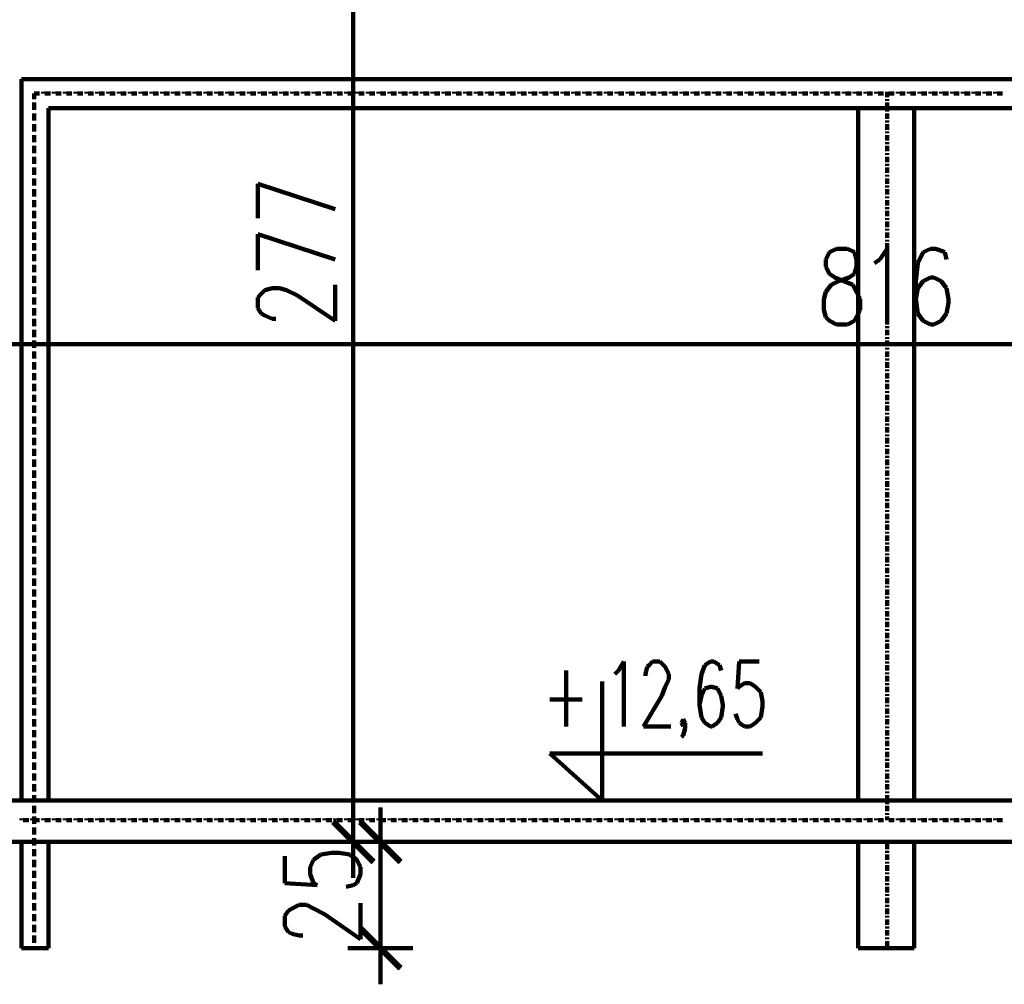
# Model space of a CAD drawing. Header units: inches. Extents: x -1901 to 7725, y 4299 to 7113.
# Tile 169 of 180: x 2170 to 2401, y 6620 to 6846. Entities that reach past the tile are written whole.
import ezdxf

# ---------------------------------------------------------------- set-up
doc = ezdxf.new("R2010")
doc.units = ezdxf.units.IN
doc.header["$MEASUREMENT"] = 0
doc.layers.add('at_Entity', color=7, linetype='Continuous')
doc.layers.add('at_Solid', color=7, linetype='Continuous')

msp = doc.modelspace()

# ---------------------------------------------------------------- hatches: boundary and pattern name
at = {"layer": 'at_Solid'}
for points in [[(2253.69, 6649.15), (2243.56, 6657.59), (2244.4, 6658.44)], [(2250.74, 6658.44), (2249.89, 6657.59), (2260.03, 6649.15)], [(2252.85, 6648.3), (2253.69, 6649.15), (2243.56, 6657.59)], [(2249.89, 6657.59), (2260.03, 6649.15), (2259.19, 6648.3)], [(2260.03, 6624.22), (2249.89, 6632.67), (2250.74, 6633.52)], [(2259.19, 6623.38), (2260.03, 6624.22), (2249.89, 6632.67)]]:
    msp.add_hatch(color=7, dxfattribs=at).paths.add_polyline_path(points)

# ---------------------------------------------------------------- linework, layer by layer
at = {"layer": 'at_Entity', "color": 7, "lineweight": 211}
for p, q in [((2248.63, 6924.13), (2248.63, 6658.86)), ((2170.91, 6832.04), (2170.91, 6663.09)), ((2170.91, 6832.04), (2576.41, 6832.04)), ((2175.97, 6828.67), (2175.97, 6829.09)), ((2178.51, 6828.67), (2178.51, 6829.09)), ((2181.04, 6828.67), (2181.04, 6829.09)), ((2183.58, 6828.67), (2183.58, 6829.09)), ((2186.11, 6828.67), (2186.11, 6829.09)), ((2188.64, 6828.67), (2188.64, 6829.09)), ((2191.18, 6828.67), (2191.18, 6829.09)), ((2193.72, 6828.67), (2193.72, 6829.09)), ((2196.25, 6828.67), (2196.25, 6829.09)), ((2198.78, 6828.67), (2198.78, 6829.09)), ((2201.32, 6828.67), (2201.32, 6829.09)), ((2203.85, 6828.67), (2203.85, 6829.09)), ((2206.39, 6828.67), (2206.39, 6829.09)), ((2208.92, 6828.67), (2208.92, 6829.09)), ((2211.45, 6828.67), (2211.45, 6829.09)), ((2213.99, 6828.67), (2213.99, 6829.09)), ((2216.53, 6828.67), (2216.53, 6829.09)), ((2219.06, 6828.67), (2219.06, 6829.09)), ((2221.59, 6828.67), (2221.59, 6829.09)), ((2224.13, 6828.67), (2224.13, 6829.09)), ((2226.66, 6828.67), (2226.66, 6829.09)), ((2229.2, 6828.67), (2229.2, 6829.09)), ((2231.73, 6828.67), (2231.73, 6829.09)), ((2234.27, 6828.67), (2234.27, 6829.09)), ((2236.8, 6828.67), (2236.8, 6829.09)), ((2239.34, 6828.67), (2239.34, 6829.09)), ((2241.87, 6828.67), (2241.87, 6829.09)), ((2244.4, 6828.67), (2244.4, 6829.09)), ((2246.94, 6828.67), (2246.94, 6829.09)), ((2249.48, 6828.67), (2249.48, 6829.09)), ((2252, 6828.67), (2252, 6829.09)), ((2254.54, 6828.67), (2254.54, 6829.09)), ((2257.08, 6828.67), (2257.08, 6829.09)), ((2259.61, 6828.67), (2259.61, 6829.09)), ((2262.14, 6828.67), (2262.14, 6829.09)), ((2264.68, 6828.67), (2264.68, 6829.09)), ((2267.21, 6828.67), (2267.21, 6829.09)), ((2269.75, 6828.67), (2269.75, 6829.09)), ((2272.28, 6828.67), (2272.28, 6829.09)), ((2274.81, 6828.67), (2274.81, 6829.09)), ((2277.35, 6828.67), (2277.35, 6829.09)), ((2279.89, 6828.67), (2279.89, 6829.09)), ((2282.42, 6828.67), (2282.42, 6829.09)), ((2284.95, 6828.67), (2284.95, 6829.09)), ((2287.49, 6828.67), (2287.49, 6829.09)), ((2290.02, 6828.67), (2290.02, 6829.09)), ((2292.56, 6828.67), (2292.56, 6829.09)), ((2295.09, 6828.67), (2295.09, 6829.09)), ((2297.62, 6828.67), (2297.62, 6829.09)), ((2300.16, 6828.67), (2300.16, 6829.09)), ((2302.7, 6828.67), (2302.7, 6829.09)), ((2305.23, 6828.67), (2305.23, 6829.09)), ((2307.76, 6828.67), (2307.76, 6829.09)), ((2310.3, 6828.67), (2310.3, 6829.09)), ((2312.83, 6828.67), (2312.83, 6829.09)), ((2315.37, 6828.67), (2315.37, 6829.09)), ((2317.9, 6828.67), (2317.9, 6829.09)), ((2320.43, 6828.67), (2320.43, 6829.09)), ((2322.97, 6828.67), (2322.97, 6829.09)), ((2325.5, 6828.67), (2325.5, 6829.09)), ((2328.04, 6828.67), (2328.04, 6829.09)), ((2330.57, 6828.67), (2330.57, 6829.09)), ((2333.11, 6828.67), (2333.11, 6829.09)), ((2335.64, 6828.67), (2335.64, 6829.09)), ((2338.18, 6828.67), (2338.18, 6829.09)), ((2340.71, 6828.67), (2340.71, 6829.09)), ((2343.24, 6828.67), (2343.24, 6829.09)), ((2345.78, 6828.67), (2345.78, 6829.09)), ((2348.31, 6828.67), (2348.31, 6829.09)), ((2350.85, 6828.67), (2350.85, 6829.09)), ((2353.38, 6828.67), (2353.38, 6829.09)), ((2355.92, 6828.67), (2355.92, 6829.09)), ((2358.45, 6828.67), (2358.45, 6829.09)), ((2360.99, 6828.67), (2360.99, 6829.09)), ((2363.52, 6828.67), (2363.52, 6829.09)), ((2366.05, 6828.67), (2366.05, 6829.09)), ((2368.59, 6828.67), (2368.59, 6829.09)), ((2371.12, 6828.67), (2371.12, 6829.09)), ((2373.66, 6828.67), (2373.66, 6829.09)), ((2376.19, 6828.67), (2376.19, 6829.09)), ((2378.73, 6828.67), (2378.73, 6829.09)), ((2381.26, 6828.67), (2381.26, 6829.09)), ((2383.79, 6828.67), (2383.79, 6829.09)), ((2386.33, 6828.67), (2386.33, 6829.09)), ((2388.87, 6828.67), (2388.87, 6829.09)), ((2391.4, 6828.67), (2391.4, 6829.09)), ((2393.93, 6828.67), (2393.93, 6829.09)), ((2396.47, 6828.67), (2396.47, 6829.09)), ((2399, 6828.67), (2399, 6829.09)), ((2173.86, 6828.67), (2173.86, 6827.82)), ((2173.86, 6828.67), (2175.13, 6828.67)), ((2173.86, 6827.4), (2173.86, 6827.82)), ((2176.4, 6828.67), (2177.66, 6828.67)), ((2178.93, 6828.67), (2180.2, 6828.67)), ((2181.47, 6828.67), (2182.73, 6828.67)), ((2184, 6828.67), (2185.27, 6828.67)), ((2186.54, 6828.67), (2187.8, 6828.67)), ((2189.07, 6828.67), (2190.34, 6828.67)), ((2191.6, 6828.67), (2192.87, 6828.67)), ((2194.14, 6828.67), (2195.41, 6828.67)), ((2196.67, 6828.67), (2197.94, 6828.67)), ((2199.21, 6828.67), (2200.47, 6828.67)), ((2201.74, 6828.67), (2203.01, 6828.67)), ((2204.27, 6828.67), (2205.55, 6828.67)), ((2206.81, 6828.67), (2208.08, 6828.67)), ((2209.35, 6828.67), (2210.61, 6828.67)), ((2211.88, 6828.67), (2213.15, 6828.67)), ((2214.41, 6828.67), (2215.68, 6828.67)), ((2216.95, 6828.67), (2218.21, 6828.67)), ((2219.48, 6828.67), (2220.75, 6828.67)), ((2222.02, 6828.67), (2223.28, 6828.67)), ((2224.55, 6828.67), (2225.82, 6828.67)), ((2227.08, 6828.67), (2228.35, 6828.67)), ((2229.62, 6828.67), (2230.89, 6828.67)), ((2232.16, 6828.67), (2233.42, 6828.67)), ((2234.69, 6828.67), (2235.96, 6828.67)), ((2237.22, 6828.67), (2238.49, 6828.67)), ((2239.76, 6828.67), (2241.02, 6828.67)), ((2242.29, 6828.67), (2243.56, 6828.67)), ((2244.83, 6828.67), (2246.09, 6828.67)), ((2247.36, 6828.67), (2248.63, 6828.67)), ((2249.89, 6828.67), (2251.16, 6828.67)), ((2252.43, 6828.67), (2253.69, 6828.67)), ((2254.97, 6828.67), (2256.23, 6828.67)), ((2257.5, 6828.67), (2258.77, 6828.67)), ((2260.03, 6828.67), (2261.3, 6828.67)), ((2262.57, 6828.67), (2263.83, 6828.67)), ((2265.1, 6828.67), (2266.37, 6828.67)), ((2267.63, 6828.67), (2268.9, 6828.67)), ((2270.17, 6828.67), (2271.44, 6828.67)), ((2272.7, 6828.67), (2273.97, 6828.67)), ((2275.24, 6828.67), (2276.5, 6828.67)), ((2277.77, 6828.67), (2279.04, 6828.67)), ((2280.31, 6828.67), (2281.58, 6828.67)), ((2282.84, 6828.67), (2284.11, 6828.67)), ((2285.38, 6828.67), (2286.64, 6828.67)), ((2287.91, 6828.67), (2289.18, 6828.67)), ((2290.44, 6828.67), (2291.71, 6828.67)), ((2292.98, 6828.67), (2294.25, 6828.67)), ((2295.51, 6828.67), (2296.78, 6828.67)), ((2298.05, 6828.67), (2299.31, 6828.67)), ((2300.58, 6828.67), (2301.85, 6828.67)), ((2303.12, 6828.67), (2304.39, 6828.67)), ((2305.65, 6828.67), (2306.92, 6828.67)), ((2308.19, 6828.67), (2309.45, 6828.67)), ((2310.72, 6828.67), (2311.99, 6828.67)), ((2313.25, 6828.67), (2314.52, 6828.67)), ((2315.79, 6828.67), (2317.06, 6828.67)), ((2318.32, 6828.67), (2319.59, 6828.67)), ((2320.86, 6828.67), (2322.12, 6828.67)), ((2323.39, 6828.67), (2324.66, 6828.67)), ((2325.93, 6828.67), (2327.2, 6828.67)), ((2328.46, 6828.67), (2329.73, 6828.67)), ((2331, 6828.67), (2332.26, 6828.67)), ((2333.53, 6828.67), (2334.8, 6828.67)), ((2336.06, 6828.67), (2337.33, 6828.67)), ((2338.6, 6828.67), (2339.86, 6828.67)), ((2341.13, 6828.67), (2342.4, 6828.67)), ((2343.67, 6828.67), (2344.94, 6828.67)), ((2346.2, 6828.67), (2347.47, 6828.67)), ((2348.74, 6828.67), (2350, 6828.67)), ((2351.27, 6828.67), (2352.54, 6828.67)), ((2353.81, 6828.67), (2355.07, 6828.67)), ((2356.34, 6828.67), (2357.61, 6828.67)), ((2358.87, 6828.67), (2360.14, 6828.67)), ((2361.41, 6828.67), (2362.67, 6828.67)), ((2363.94, 6828.67), (2365.21, 6828.67)), ((2366.48, 6828.67), (2367.75, 6828.67)), ((2369.01, 6828.67), (2370.28, 6828.67)), ((2371.55, 6828.67), (2372.81, 6828.67)), ((2373.66, 6828.67), (2373.66, 6827.82)), ((2373.66, 6826.98), (2373.66, 6827.4)), ((2374.08, 6828.67), (2375.35, 6828.67)), ((2376.62, 6828.67), (2377.88, 6828.67)), ((2379.15, 6828.67), (2380.42, 6828.67)), ((2381.68, 6828.67), (2382.95, 6828.67)), ((2384.22, 6828.67), (2385.48, 6828.67)), ((2386.75, 6828.67), (2388.02, 6828.67)), ((2389.29, 6828.67), (2390.56, 6828.67)), ((2391.82, 6828.67), (2393.09, 6828.67)), ((2394.36, 6828.67), (2395.62, 6828.67)), ((2396.89, 6828.67), (2398.16, 6828.67)), ((2399.43, 6828.67), (2400.69, 6828.67)), ((2173.86, 6826.55), (2173.86, 6825.29)), ((2173.86, 6824.86), (2173.86, 6825.29)), ((2177.24, 6825.29), (2177.24, 6663.09)), ((2177.24, 6825.29), (2569.65, 6825.29)), ((2366.9, 6825.29), (2366.9, 6663.09)), ((2373.66, 6826.55), (2373.66, 6825.29)), ((2373.66, 6824.44), (2373.66, 6824.86)), ((2379.99, 6825.29), (2379.99, 6663.09)), ((2173.86, 6824.02), (2173.86, 6822.75)), ((2173.86, 6822.33), (2173.86, 6822.75)), ((2373.66, 6824.02), (2373.66, 6822.75)), ((2373.66, 6821.91), (2373.66, 6822.33)), ((2173.86, 6821.49), (2173.86, 6820.22)), ((2173.86, 6819.8), (2173.86, 6820.22)), ((2373.66, 6821.49), (2373.66, 6820.22)), ((2173.86, 6818.95), (2173.86, 6817.68)), ((2173.86, 6817.26), (2173.86, 6817.68)), ((2373.66, 6819.37), (2373.66, 6819.8)), ((2373.66, 6818.95), (2373.66, 6817.68)), ((2173.86, 6816.42), (2173.86, 6815.15)), ((2373.66, 6816.84), (2373.66, 6817.26)), ((2373.66, 6816.42), (2373.66, 6815.15)), ((2173.86, 6814.73), (2173.86, 6815.15)), ((2173.86, 6813.88), (2173.86, 6812.62)), ((2373.66, 6814.31), (2373.66, 6814.73)), ((2373.66, 6813.88), (2373.66, 6812.62)), ((2173.86, 6812.19), (2173.86, 6812.62)), ((2173.86, 6811.35), (2173.86, 6810.08)), ((2373.66, 6811.77), (2373.66, 6812.19)), ((2373.66, 6811.35), (2373.66, 6810.08)), ((2173.86, 6809.66), (2173.86, 6810.08)), ((2173.86, 6808.81), (2173.86, 6807.54)), ((2373.66, 6809.23), (2373.66, 6809.66)), ((2373.66, 6808.81), (2373.66, 6807.54)), ((2173.86, 6807.12), (2173.86, 6807.54)), ((2173.86, 6806.28), (2173.86, 6805.01)), ((2226.24, 6799.52), (2226.24, 6807.54)), ((2226.24, 6807.54), (2244.4, 6801.63)), ((2373.66, 6806.7), (2373.66, 6807.12)), ((2373.66, 6806.28), (2373.66, 6805.01)), ((2173.86, 6804.59), (2173.86, 6805.01)), ((2173.86, 6803.74), (2173.86, 6802.48)), ((2373.66, 6804.17), (2373.66, 6804.59)), ((2373.66, 6803.74), (2373.66, 6802.48)), ((2173.86, 6802.05), (2173.86, 6802.48)), ((2373.66, 6801.63), (2373.66, 6802.05)), ((2173.86, 6801.21), (2173.86, 6799.94)), ((2173.86, 6799.52), (2173.86, 6799.94)), ((2373.66, 6801.21), (2373.66, 6799.94)), ((2373.66, 6799.1), (2373.66, 6799.52)), ((2173.86, 6798.68), (2173.86, 6797.41)), ((2173.86, 6796.99), (2173.86, 6797.41)), ((2373.66, 6798.68), (2373.66, 6797.41)), ((2373.66, 6796.56), (2373.66, 6796.99)), ((2173.86, 6796.14), (2173.86, 6794.88)), ((2173.86, 6794.45), (2173.86, 6794.88)), ((2226.24, 6787.27), (2226.24, 6795.72)), ((2226.24, 6795.72), (2244.4, 6789.8)), ((2373.66, 6796.14), (2373.66, 6794.88)), ((2373.66, 6794.03), (2373.66, 6794.45)), ((2173.86, 6793.61), (2173.86, 6792.34)), ((2173.86, 6791.92), (2173.86, 6792.34)), ((2361.83, 6792.34), (2360.14, 6791.5)), ((2364.36, 6792.34), (2361.83, 6792.34)), ((2366.05, 6791.5), (2364.36, 6792.34)), ((2371.97, 6789.8), (2373.66, 6792.34)), ((2373.66, 6793.61), (2373.66, 6792.34)), ((2373.66, 6792.34), (2373.66, 6774.6)), ((2383.79, 6792.34), (2382.11, 6791.5)), ((2385.06, 6792.34), (2383.79, 6792.34)), ((2387.17, 6791.5), (2385.06, 6792.34)), ((2173.86, 6791.07), (2173.86, 6789.8)), ((2360.14, 6791.5), (2359.3, 6789.8)), ((2366.48, 6789.8), (2366.05, 6791.5)), ((2373.66, 6791.5), (2373.66, 6791.92)), ((2373.66, 6791.07), (2373.66, 6789.8)), ((2382.11, 6791.5), (2380.84, 6788.96)), ((2387.6, 6789.8), (2387.17, 6791.5)), ((2173.86, 6789.39), (2173.86, 6789.8)), ((2173.86, 6788.54), (2173.86, 6787.27)), ((2359.3, 6789.8), (2359.3, 6788.11)), ((2359.3, 6788.11), (2360.14, 6786.42)), ((2366.05, 6786.42), (2366.48, 6788.11)), ((2366.48, 6788.11), (2366.48, 6789.8)), ((2370.7, 6788.96), (2371.97, 6789.8)), ((2373.66, 6788.96), (2373.66, 6789.39)), ((2373.66, 6788.54), (2373.66, 6787.27)), ((2380.84, 6788.96), (2380.42, 6784.74)), ((2173.86, 6786.85), (2173.86, 6787.27)), ((2173.86, 6786), (2173.86, 6784.74)), ((2360.14, 6786.42), (2361.41, 6785.58)), ((2361.41, 6785.58), (2363.52, 6784.74)), ((2362.25, 6784.74), (2364.79, 6785.58)), ((2364.79, 6785.58), (2366.05, 6786.42)), ((2373.66, 6786.42), (2373.66, 6786.85)), ((2373.66, 6786), (2373.66, 6784.74)), ((2383.79, 6785.58), (2382.11, 6784.74)), ((2384.64, 6785.58), (2383.79, 6785.58)), ((2386.33, 6784.74), (2384.64, 6785.58)), ((2173.86, 6784.31), (2173.86, 6784.74)), ((2173.86, 6783.47), (2173.86, 6782.2)), ((2227.93, 6782.62), (2229.62, 6783.05)), ((2229.62, 6783.05), (2231.31, 6783.05)), ((2231.31, 6783.05), (2233, 6782.62)), ((2244.4, 6775.44), (2244.4, 6783.89)), ((2359.3, 6782.2), (2360.56, 6783.89)), ((2360.56, 6783.89), (2362.25, 6784.74)), ((2363.52, 6784.74), (2365.63, 6783.89)), ((2365.63, 6783.89), (2366.48, 6782.2)), ((2373.66, 6783.89), (2373.66, 6784.31)), ((2373.66, 6783.47), (2373.66, 6782.2)), ((2380.42, 6784.74), (2380.42, 6780.51)), ((2380.84, 6783.05), (2380.42, 6780.51)), ((2382.11, 6784.74), (2380.84, 6783.05)), ((2387.6, 6783.05), (2386.33, 6784.74)), ((2388.02, 6780.51), (2387.6, 6783.05)), ((2173.86, 6781.78), (2173.86, 6782.2)), ((2173.86, 6780.93), (2173.86, 6779.67)), ((2226.24, 6780.93), (2227.08, 6781.78)), ((2226.24, 6778.4), (2226.24, 6780.93)), ((2227.08, 6781.78), (2227.93, 6782.62)), ((2233, 6782.62), (2235.53, 6781.36)), ((2235.53, 6781.36), (2244.4, 6775.44)), ((2358.87, 6780.51), (2359.3, 6782.2)), ((2366.48, 6782.2), (2367.32, 6780.51)), ((2373.66, 6781.36), (2373.66, 6781.78)), ((2373.66, 6780.93), (2373.66, 6779.67)), ((2173.86, 6779.25), (2173.86, 6779.67)), ((2173.86, 6778.4), (2173.86, 6777.13)), ((2227.08, 6777.13), (2226.24, 6778.4)), ((2358.87, 6777.98), (2358.87, 6780.51)), ((2367.32, 6780.51), (2367.32, 6777.98)), ((2373.66, 6778.82), (2373.66, 6779.25)), ((2373.66, 6778.4), (2373.66, 6777.13)), ((2380.42, 6780.51), (2380.84, 6777.13)), ((2387.6, 6777.13), (2388.02, 6779.67)), ((2388.02, 6779.67), (2388.02, 6780.51)), ((2173.86, 6776.71), (2173.86, 6777.13)), ((2227.93, 6776.71), (2227.08, 6777.13)), ((2229.62, 6775.87), (2227.93, 6776.71)), ((2359.3, 6776.29), (2358.87, 6777.98)), ((2360.14, 6775.44), (2359.3, 6776.29)), ((2366.48, 6776.29), (2366.05, 6775.44)), ((2367.32, 6777.98), (2366.48, 6776.29)), ((2373.66, 6776.29), (2373.66, 6776.71)), ((2380.84, 6777.13), (2382.11, 6775.44)), ((2386.33, 6775.44), (2387.6, 6777.13)), ((2173.86, 6775.87), (2173.86, 6774.6)), ((2173.86, 6774.18), (2173.86, 6774.6)), ((2230.46, 6775.87), (2229.62, 6775.87)), ((2361.83, 6774.6), (2360.14, 6775.44)), ((2364.36, 6774.6), (2361.83, 6774.6)), ((2366.05, 6775.44), (2364.36, 6774.6)), ((2373.66, 6775.87), (2373.66, 6774.6)), ((2373.66, 6773.75), (2373.66, 6774.18)), ((2382.11, 6775.44), (2383.79, 6774.6)), ((2383.79, 6774.6), (2384.64, 6774.6)), ((2384.64, 6774.6), (2386.33, 6775.44)), ((2173.86, 6773.33), (2173.86, 6772.07)), ((2173.86, 6771.64), (2173.86, 6772.07)), ((2373.66, 6773.33), (2373.66, 6772.07)), ((2373.66, 6771.22), (2373.66, 6771.64)), ((1971.95, 6769.95), (2774.94, 6769.95)), ((2173.86, 6770.8), (2173.86, 6769.53)), ((2173.86, 6769.11), (2173.86, 6769.53)), ((2373.66, 6770.8), (2373.66, 6769.53)), ((2373.66, 6768.69), (2373.66, 6769.11)), ((2173.86, 6768.26), (2173.86, 6766.99)), ((2173.86, 6766.58), (2173.86, 6766.99)), ((2373.66, 6768.26), (2373.66, 6766.99)), ((2173.86, 6765.73), (2173.86, 6764.46)), ((2373.66, 6766.15), (2373.66, 6766.58)), ((2373.66, 6765.73), (2373.66, 6764.46)), ((2173.86, 6764.04), (2173.86, 6764.46)), ((2173.86, 6763.19), (2173.86, 6761.93)), ((2373.66, 6763.61), (2373.66, 6764.04)), ((2373.66, 6763.19), (2373.66, 6761.93)), ((2173.86, 6761.5), (2173.86, 6761.93)), ((2173.86, 6760.66), (2173.86, 6759.39)), ((2373.66, 6761.08), (2373.66, 6761.5)), ((2373.66, 6760.66), (2373.66, 6759.39)), ((2173.86, 6758.97), (2173.86, 6759.39)), ((2173.86, 6758.12), (2173.86, 6756.86)), ((2373.66, 6758.55), (2373.66, 6758.97)), ((2373.66, 6758.12), (2373.66, 6756.86)), ((2173.86, 6756.44), (2173.86, 6756.86)), ((2173.86, 6755.59), (2173.86, 6754.32)), ((2373.66, 6756.01), (2373.66, 6756.44)), ((2373.66, 6755.59), (2373.66, 6754.32)), ((2173.86, 6753.9), (2173.86, 6754.32)), ((2173.86, 6753.06), (2173.86, 6751.79)), ((2373.66, 6753.48), (2373.66, 6753.9)), ((2373.66, 6753.06), (2373.66, 6751.79)), ((2173.86, 6751.37), (2173.86, 6751.79)), ((2373.66, 6750.95), (2373.66, 6751.37)), ((2173.86, 6750.52), (2173.86, 6749.26)), ((2173.86, 6748.83), (2173.86, 6749.26)), ((2373.66, 6750.52), (2373.66, 6749.26)), ((2373.66, 6748.41), (2373.66, 6748.83)), ((2173.86, 6747.99), (2173.86, 6746.72)), ((2173.86, 6746.3), (2173.86, 6746.72)), ((2373.66, 6747.99), (2373.66, 6746.72)), ((2373.66, 6745.88), (2373.66, 6746.3)), ((2173.86, 6745.46), (2173.86, 6744.18)), ((2173.86, 6743.77), (2173.86, 6744.18)), ((2373.66, 6745.46), (2373.66, 6744.18)), ((2373.66, 6743.34), (2373.66, 6743.77)), ((2173.86, 6742.92), (2173.86, 6741.65)), ((2173.86, 6741.23), (2173.86, 6741.65)), ((2373.66, 6742.92), (2373.66, 6741.65)), ((2173.86, 6740.38), (2173.86, 6739.12)), ((2173.86, 6738.69), (2173.86, 6739.12)), ((2373.66, 6740.81), (2373.66, 6741.23)), ((2373.66, 6740.38), (2373.66, 6739.12)), ((2173.86, 6737.85), (2173.86, 6736.58)), ((2373.66, 6738.27), (2373.66, 6738.69)), ((2373.66, 6737.85), (2373.66, 6736.58)), ((2173.86, 6736.16), (2173.86, 6736.58)), ((2173.86, 6735.32), (2173.86, 6734.05)), ((2373.66, 6735.74), (2373.66, 6736.16)), ((2373.66, 6735.32), (2373.66, 6734.05)), ((2173.86, 6733.63), (2173.86, 6734.05)), ((2173.86, 6732.78), (2173.86, 6731.51)), ((2373.66, 6733.2), (2373.66, 6733.63)), ((2373.66, 6732.78), (2373.66, 6731.51)), ((2173.86, 6731.09), (2173.86, 6731.51)), ((2173.86, 6730.25), (2173.86, 6728.98)), ((2373.66, 6730.67), (2373.66, 6731.09)), ((2373.66, 6730.25), (2373.66, 6728.98)), ((2173.86, 6728.56), (2173.86, 6728.98)), ((2173.86, 6727.71), (2173.86, 6726.45)), ((2373.66, 6728.14), (2373.66, 6728.56)), ((2373.66, 6727.71), (2373.66, 6726.45)), ((2173.86, 6726.02), (2173.86, 6726.45)), ((2373.66, 6725.6), (2373.66, 6726.02)), ((2173.86, 6725.18), (2173.86, 6723.91)), ((2173.86, 6723.49), (2173.86, 6723.91)), ((2373.66, 6725.18), (2373.66, 6723.91)), ((2373.66, 6723.06), (2373.66, 6723.49)), ((2173.86, 6722.65), (2173.86, 6721.38)), ((2173.86, 6720.96), (2173.86, 6721.38)), ((2373.66, 6722.65), (2373.66, 6721.38)), ((2373.66, 6720.53), (2373.66, 6720.96)), ((2173.86, 6720.11), (2173.86, 6718.84)), ((2173.86, 6718.42), (2173.86, 6718.84)), ((2373.66, 6720.11), (2373.66, 6718.84)), ((2373.66, 6718), (2373.66, 6718.42)), ((2173.86, 6717.57), (2173.86, 6716.31)), ((2173.86, 6715.88), (2173.86, 6716.31)), ((2373.66, 6717.57), (2373.66, 6716.31)), ((2173.86, 6715.04), (2173.86, 6713.77)), ((2173.86, 6713.35), (2173.86, 6713.77)), ((2373.66, 6715.46), (2373.66, 6715.88)), ((2373.66, 6715.04), (2373.66, 6713.77)), ((2173.86, 6712.51), (2173.86, 6711.24)), ((2373.66, 6712.93), (2373.66, 6713.35)), ((2373.66, 6712.51), (2373.66, 6711.24)), ((2173.86, 6710.82), (2173.86, 6711.24)), ((2173.86, 6709.97), (2173.86, 6708.7)), ((2373.66, 6710.39), (2373.66, 6710.82)), ((2373.66, 6709.97), (2373.66, 6708.7)), ((2173.86, 6708.28), (2173.86, 6708.7)), ((2173.86, 6707.44), (2173.86, 6706.17)), ((2373.66, 6707.86), (2373.66, 6708.28)), ((2373.66, 6707.44), (2373.66, 6706.17)), ((2173.86, 6705.75), (2173.86, 6706.17)), ((2173.86, 6704.9), (2173.86, 6703.64)), ((2373.66, 6705.33), (2373.66, 6705.75)), ((2373.66, 6704.9), (2373.66, 6703.64)), ((2173.86, 6703.21), (2173.86, 6703.64)), ((2173.86, 6702.37), (2173.86, 6701.1)), ((2373.66, 6702.79), (2373.66, 6703.21)), ((2373.66, 6702.37), (2373.66, 6701.1)), ((2173.86, 6700.68), (2173.86, 6701.1)), ((2373.66, 6700.25), (2373.66, 6700.68)), ((2173.86, 6699.84), (2173.86, 6698.57)), ((2173.86, 6698.14), (2173.86, 6698.57)), ((2373.66, 6699.84), (2373.66, 6698.57)), ((2373.66, 6697.72), (2373.66, 6698.14)), ((2173.86, 6697.3), (2173.86, 6696.03)), ((2173.86, 6695.61), (2173.86, 6696.03)), ((2310.72, 6693.5), (2311.99, 6695.61)), ((2311.99, 6695.61), (2311.99, 6680.4)), ((2317.9, 6694.76), (2318.74, 6695.61)), ((2318.74, 6695.61), (2320.43, 6695.61)), ((2320.43, 6695.61), (2321.28, 6694.76)), ((2332.26, 6695.61), (2331, 6694.76)), ((2333.11, 6695.61), (2332.26, 6695.61)), ((2334.37, 6694.76), (2333.11, 6695.61)), ((2339.02, 6695.61), (2338.6, 6689.27)), ((2343.67, 6695.61), (2339.02, 6695.61)), ((2373.66, 6697.3), (2373.66, 6696.03)), ((2373.66, 6695.19), (2373.66, 6695.61)), ((2173.86, 6694.76), (2173.86, 6693.5)), ((2173.86, 6693.08), (2173.86, 6693.5)), ((2298.47, 6693.5), (2298.47, 6680.4)), ((2309.88, 6692.65), (2310.72, 6693.5)), ((2317.06, 6692.65), (2317.48, 6694.34)), ((2317.48, 6694.34), (2317.9, 6694.76)), ((2321.28, 6694.76), (2321.7, 6694.34)), ((2321.7, 6694.34), (2322.55, 6692.65)), ((2331, 6694.76), (2330.15, 6692.65)), ((2334.8, 6693.5), (2334.37, 6694.76)), ((2373.66, 6694.76), (2373.66, 6693.5)), ((2373.66, 6692.65), (2373.66, 6693.08)), ((2173.86, 6692.23), (2173.86, 6690.96)), ((2173.86, 6690.54), (2173.86, 6690.96)), ((2306.92, 6663.09), (2306.92, 6690.96)), ((2317.06, 6692.23), (2317.06, 6692.65)), ((2322.55, 6691.39), (2321.7, 6689.7)), ((2322.55, 6692.65), (2322.55, 6691.39)), ((2330.15, 6692.65), (2329.73, 6689.27)), ((2373.66, 6692.23), (2373.66, 6690.96)), ((2173.86, 6689.7), (2173.86, 6688.43)), ((2173.86, 6688.01), (2173.86, 6688.43)), ((2321.7, 6689.7), (2320.86, 6687.59)), ((2329.73, 6689.27), (2329.73, 6685.47)), ((2331, 6689.27), (2330.15, 6687.59)), ((2332.26, 6689.7), (2331, 6689.27)), ((2332.69, 6689.7), (2332.26, 6689.7)), ((2333.95, 6689.27), (2332.69, 6689.7)), ((2334.8, 6687.59), (2333.95, 6689.27)), ((2338.6, 6689.27), (2339.02, 6689.7)), ((2339.02, 6689.7), (2340.29, 6690.54)), ((2340.29, 6690.54), (2341.55, 6690.54)), ((2341.55, 6690.54), (2342.82, 6689.7)), ((2342.82, 6689.7), (2344.09, 6688.43)), ((2344.09, 6688.43), (2344.51, 6686.32)), ((2373.66, 6690.12), (2373.66, 6690.54)), ((2373.66, 6689.7), (2373.66, 6688.43)), ((2173.86, 6687.16), (2173.86, 6685.89)), ((2294.67, 6686.74), (2302.27, 6686.74)), ((2320.86, 6687.59), (2316.63, 6680.4)), ((2330.15, 6687.59), (2329.73, 6685.47)), ((2335.22, 6685.47), (2334.8, 6687.59)), ((2344.51, 6686.32), (2344.51, 6685.05)), ((2373.66, 6687.59), (2373.66, 6688.01)), ((2373.66, 6687.16), (2373.66, 6685.89)), ((2173.86, 6685.47), (2173.86, 6685.89)), ((2173.86, 6684.63), (2173.86, 6683.36)), ((2329.73, 6685.47), (2330.15, 6682.52)), ((2334.8, 6682.52), (2335.22, 6685.05)), ((2335.22, 6685.05), (2335.22, 6685.47)), ((2344.51, 6685.05), (2344.09, 6682.52)), ((2373.66, 6685.05), (2373.66, 6685.47)), ((2373.66, 6684.63), (2373.66, 6683.36)), ((2173.86, 6682.94), (2173.86, 6683.36)), ((2173.86, 6682.09), (2173.86, 6680.83)), ((2325.5, 6681.25), (2325.93, 6682.09)), ((2325.93, 6682.09), (2326.35, 6681.25)), ((2330.15, 6682.52), (2331, 6681.25)), ((2333.95, 6681.25), (2334.8, 6682.52)), ((2338.6, 6682.09), (2338.18, 6683.36)), ((2339.02, 6681.25), (2338.6, 6682.09)), ((2344.09, 6682.52), (2342.82, 6681.25)), ((2373.66, 6682.52), (2373.66, 6682.94)), ((2373.66, 6682.09), (2373.66, 6680.83)), ((2173.86, 6680.4), (2173.86, 6680.83)), ((2173.86, 6679.56), (2173.86, 6678.29)), ((2316.63, 6680.4), (2322.97, 6680.4)), ((2325.93, 6680.4), (2325.5, 6681.25)), ((2326.35, 6681.25), (2325.93, 6680.4)), ((2326.35, 6679.98), (2325.93, 6678.29)), ((2326.35, 6681.25), (2326.35, 6679.98)), ((2331, 6681.25), (2332.26, 6680.4)), ((2332.26, 6680.4), (2332.69, 6680.4)), ((2332.69, 6680.4), (2333.95, 6681.25)), ((2340.29, 6680.4), (2339.02, 6681.25)), ((2341.55, 6680.4), (2340.29, 6680.4)), ((2342.82, 6681.25), (2341.55, 6680.4)), ((2373.66, 6679.98), (2373.66, 6680.4)), ((2373.66, 6679.56), (2373.66, 6678.29)), ((2173.86, 6677.87), (2173.86, 6678.29)), ((2173.86, 6677.03), (2173.86, 6675.76)), ((2325.93, 6678.29), (2325.5, 6677.87)), ((2373.66, 6677.45), (2373.66, 6677.87)), ((2373.66, 6677.03), (2373.66, 6675.76)), ((2173.86, 6675.33), (2173.86, 6675.76)), ((2373.66, 6674.91), (2373.66, 6675.33)), ((2173.86, 6674.49), (2173.86, 6673.23)), ((2173.86, 6672.8), (2173.86, 6673.23)), ((2344.51, 6674.07), (2294.67, 6674.07)), ((2294.67, 6674.07), (2306.92, 6663.09)), ((2373.66, 6674.49), (2373.66, 6673.23)), ((2373.66, 6672.38), (2373.66, 6672.8)), ((2173.86, 6671.95), (2173.86, 6670.69)), ((2173.86, 6670.27), (2173.86, 6670.69)), ((2373.66, 6671.95), (2373.66, 6670.69)), ((2373.66, 6669.84), (2373.66, 6670.27)), ((2173.86, 6669.42), (2173.86, 6668.15)), ((2173.86, 6667.73), (2173.86, 6668.15)), ((2373.66, 6669.42), (2373.66, 6668.15)), ((2373.66, 6667.31), (2373.66, 6667.73)), ((2173.86, 6666.89), (2173.86, 6665.62)), ((2173.86, 6665.2), (2173.86, 6665.62)), ((2373.66, 6666.89), (2373.66, 6665.62)), ((2780.43, 6663.09), (1966.46, 6663.09)), ((2173.86, 6664.35), (2173.86, 6663.09)), ((2173.86, 6662.66), (2173.86, 6663.09)), ((2373.66, 6664.78), (2373.66, 6665.2)), ((2373.66, 6664.35), (2373.66, 6663.09)), ((2173.86, 6661.82), (2173.86, 6660.55)), ((2248.63, 6661.4), (2248.63, 6644.92)), ((2254.97, 6644.92), (2254.97, 6661.4)), ((2373.66, 6662.24), (2373.66, 6662.66)), ((2373.66, 6661.82), (2373.66, 6660.55)), ((2170.91, 6658.44), (2170.91, 6658.86)), ((2172.6, 6658.44), (2171.33, 6658.44)), ((2173.44, 6658.44), (2173.44, 6658.86)), ((2173.86, 6660.13), (2173.86, 6660.55)), ((2173.86, 6659.28), (2173.86, 6658.02)), ((2175.13, 6658.44), (2173.86, 6658.44)), ((2175.97, 6658.44), (2175.97, 6658.86)), ((2177.66, 6658.44), (2176.4, 6658.44)), ((2178.51, 6658.44), (2178.51, 6658.86)), ((2180.2, 6658.44), (2178.93, 6658.44)), ((2181.04, 6658.44), (2181.04, 6658.86)), ((2182.73, 6658.44), (2181.47, 6658.44)), ((2183.58, 6658.44), (2183.58, 6658.86)), ((2185.27, 6658.44), (2184, 6658.44)), ((2186.11, 6658.44), (2186.11, 6658.86)), ((2187.8, 6658.44), (2186.54, 6658.44)), ((2188.64, 6658.44), (2188.64, 6658.86)), ((2190.34, 6658.44), (2189.07, 6658.44)), ((2191.18, 6658.44), (2191.18, 6658.86)), ((2192.87, 6658.44), (2191.6, 6658.44)), ((2193.72, 6658.44), (2193.72, 6658.86)), ((2195.41, 6658.44), (2194.14, 6658.44)), ((2196.25, 6658.44), (2196.25, 6658.86)), ((2197.94, 6658.44), (2196.67, 6658.44)), ((2198.78, 6658.44), (2198.78, 6658.86)), ((2200.47, 6658.44), (2199.21, 6658.44)), ((2201.32, 6658.44), (2201.32, 6658.86)), ((2203.01, 6658.44), (2201.74, 6658.44)), ((2203.85, 6658.44), (2203.85, 6658.86)), ((2205.55, 6658.44), (2204.27, 6658.44)), ((2206.39, 6658.44), (2206.39, 6658.86)), ((2208.08, 6658.44), (2206.81, 6658.44)), ((2208.92, 6658.44), (2208.92, 6658.86)), ((2210.61, 6658.44), (2209.35, 6658.44)), ((2211.45, 6658.44), (2211.45, 6658.86)), ((2213.15, 6658.44), (2211.88, 6658.44)), ((2213.99, 6658.44), (2213.99, 6658.86)), ((2215.68, 6658.44), (2214.41, 6658.44)), ((2216.53, 6658.44), (2216.53, 6658.86)), ((2218.21, 6658.44), (2216.95, 6658.44)), ((2219.06, 6658.44), (2219.06, 6658.86)), ((2220.75, 6658.44), (2219.48, 6658.44)), ((2221.59, 6658.44), (2221.59, 6658.86)), ((2223.28, 6658.44), (2222.02, 6658.44)), ((2224.13, 6658.44), (2224.13, 6658.86)), ((2225.82, 6658.44), (2224.55, 6658.44)), ((2226.66, 6658.44), (2226.66, 6658.86)), ((2228.35, 6658.44), (2227.08, 6658.44)), ((2229.2, 6658.44), (2229.2, 6658.86)), ((2230.89, 6658.44), (2229.62, 6658.44)), ((2231.73, 6658.44), (2231.73, 6658.86)), ((2233.42, 6658.44), (2232.16, 6658.44)), ((2234.27, 6658.44), (2234.27, 6658.86)), ((2235.96, 6658.44), (2234.69, 6658.44)), ((2236.8, 6658.44), (2236.8, 6658.86)), ((2238.49, 6658.44), (2237.22, 6658.44)), ((2239.34, 6658.44), (2239.34, 6658.86)), ((2241.02, 6658.44), (2239.76, 6658.44)), ((2241.87, 6658.44), (2241.87, 6658.86)), ((2243.56, 6658.44), (2242.29, 6658.44)), ((2244.4, 6658.44), (2244.4, 6658.86)), ((2246.09, 6658.44), (2244.83, 6658.44)), ((2246.94, 6658.44), (2246.94, 6658.86)), ((2248.63, 6658.44), (2247.36, 6658.44)), ((2249.48, 6658.44), (2249.48, 6658.86)), ((2251.16, 6658.44), (2249.89, 6658.44)), ((2252, 6658.44), (2252, 6658.86)), ((2253.69, 6658.44), (2252.43, 6658.44)), ((2254.54, 6658.44), (2254.54, 6658.86)), ((2256.23, 6658.44), (2254.97, 6658.44)), ((2257.08, 6658.44), (2257.08, 6658.86)), ((2258.77, 6658.44), (2257.5, 6658.44)), ((2259.61, 6658.44), (2259.61, 6658.86)), ((2261.3, 6658.44), (2260.03, 6658.44)), ((2262.14, 6658.44), (2262.14, 6658.86)), ((2263.83, 6658.44), (2262.57, 6658.44)), ((2264.68, 6658.44), (2264.68, 6658.86)), ((2266.37, 6658.44), (2265.1, 6658.44)), ((2267.21, 6658.44), (2267.21, 6658.86)), ((2268.9, 6658.44), (2267.63, 6658.44)), ((2269.75, 6658.44), (2269.75, 6658.86)), ((2271.44, 6658.44), (2270.17, 6658.44)), ((2272.28, 6658.44), (2272.28, 6658.86)), ((2273.97, 6658.44), (2272.7, 6658.44)), ((2274.81, 6658.44), (2274.81, 6658.86)), ((2276.5, 6658.44), (2275.24, 6658.44)), ((2277.35, 6658.44), (2277.35, 6658.86)), ((2279.04, 6658.44), (2277.77, 6658.44)), ((2279.89, 6658.44), (2279.89, 6658.86)), ((2281.58, 6658.44), (2280.31, 6658.44)), ((2282.42, 6658.44), (2282.42, 6658.86)), ((2284.11, 6658.44), (2282.84, 6658.44)), ((2284.95, 6658.44), (2284.95, 6658.86)), ((2286.64, 6658.44), (2285.38, 6658.44)), ((2287.49, 6658.44), (2287.49, 6658.86)), ((2289.18, 6658.44), (2287.91, 6658.44)), ((2290.02, 6658.44), (2290.02, 6658.86)), ((2291.71, 6658.44), (2290.44, 6658.44)), ((2292.56, 6658.44), (2292.56, 6658.86)), ((2294.25, 6658.44), (2292.98, 6658.44)), ((2295.09, 6658.44), (2295.09, 6658.86)), ((2296.78, 6658.44), (2295.51, 6658.44)), ((2297.62, 6658.44), (2297.62, 6658.86)), ((2299.31, 6658.44), (2298.05, 6658.44)), ((2300.16, 6658.44), (2300.16, 6658.86)), ((2301.85, 6658.44), (2300.58, 6658.44)), ((2302.7, 6658.44), (2302.7, 6658.86)), ((2304.39, 6658.44), (2303.12, 6658.44)), ((2305.23, 6658.44), (2305.23, 6658.86)), ((2306.92, 6658.44), (2305.65, 6658.44)), ((2307.76, 6658.44), (2307.76, 6658.86)), ((2309.45, 6658.44), (2308.19, 6658.44)), ((2310.3, 6658.44), (2310.3, 6658.86)), ((2311.99, 6658.44), (2310.72, 6658.44)), ((2312.83, 6658.44), (2312.83, 6658.86)), ((2314.52, 6658.44), (2313.25, 6658.44)), ((2315.37, 6658.44), (2315.37, 6658.86)), ((2317.06, 6658.44), (2315.79, 6658.44)), ((2317.9, 6658.44), (2317.9, 6658.86)), ((2319.59, 6658.44), (2318.32, 6658.44)), ((2320.43, 6658.44), (2320.43, 6658.86)), ((2322.12, 6658.44), (2320.86, 6658.44)), ((2322.97, 6658.44), (2322.97, 6658.86)), ((2324.66, 6658.44), (2323.39, 6658.44)), ((2325.5, 6658.44), (2325.5, 6658.86)), ((2327.2, 6658.44), (2325.93, 6658.44)), ((2328.04, 6658.44), (2328.04, 6658.86)), ((2329.73, 6658.44), (2328.46, 6658.44)), ((2330.57, 6658.44), (2330.57, 6658.86)), ((2332.26, 6658.44), (2331, 6658.44)), ((2333.11, 6658.44), (2333.11, 6658.86)), ((2334.8, 6658.44), (2333.53, 6658.44)), ((2335.64, 6658.44), (2335.64, 6658.86)), ((2337.33, 6658.44), (2336.06, 6658.44)), ((2338.18, 6658.44), (2338.18, 6658.86)), ((2339.86, 6658.44), (2338.6, 6658.44)), ((2340.71, 6658.44), (2340.71, 6658.86)), ((2342.4, 6658.44), (2341.13, 6658.44)), ((2343.24, 6658.44), (2343.24, 6658.86)), ((2344.94, 6658.44), (2343.67, 6658.44)), ((2345.78, 6658.44), (2345.78, 6658.86)), ((2347.47, 6658.44), (2346.2, 6658.44)), ((2348.31, 6658.44), (2348.31, 6658.86)), ((2350, 6658.44), (2348.74, 6658.44)), ((2350.85, 6658.44), (2350.85, 6658.86)), ((2352.54, 6658.44), (2351.27, 6658.44)), ((2353.38, 6658.44), (2353.38, 6658.86)), ((2355.07, 6658.44), (2353.81, 6658.44)), ((2355.92, 6658.44), (2355.92, 6658.86)), ((2357.61, 6658.44), (2356.34, 6658.44)), ((2358.45, 6658.44), (2358.45, 6658.86)), ((2360.14, 6658.44), (2358.87, 6658.44)), ((2360.99, 6658.44), (2360.99, 6658.86)), ((2362.67, 6658.44), (2361.41, 6658.44)), ((2363.52, 6658.44), (2363.52, 6658.86)), ((2365.21, 6658.44), (2363.94, 6658.44)), ((2366.05, 6658.44), (2366.05, 6658.86)), ((2367.75, 6658.44), (2366.48, 6658.44)), ((2368.59, 6658.44), (2368.59, 6658.86)), ((2370.28, 6658.44), (2369.01, 6658.44)), ((2371.12, 6658.44), (2371.12, 6658.86)), ((2372.81, 6658.44), (2371.55, 6658.44)), ((2373.66, 6659.71), (2373.66, 6660.13)), ((2373.66, 6659.28), (2373.66, 6658.44)), ((2373.66, 6658.44), (2373.66, 6658.86)), ((2375.35, 6658.44), (2374.08, 6658.44)), ((2376.19, 6658.44), (2376.19, 6658.86)), ((2377.88, 6658.44), (2376.62, 6658.44)), ((2378.73, 6658.44), (2378.73, 6658.86)), ((2380.42, 6658.44), (2379.15, 6658.44)), ((2381.26, 6658.44), (2381.26, 6658.86)), ((2382.95, 6658.44), (2381.68, 6658.44)), ((2383.79, 6658.44), (2383.79, 6658.86)), ((2385.48, 6658.44), (2384.22, 6658.44)), ((2386.33, 6658.44), (2386.33, 6658.86)), ((2388.02, 6658.44), (2386.75, 6658.44)), ((2388.87, 6658.44), (2388.87, 6658.86)), ((2390.56, 6658.44), (2389.29, 6658.44)), ((2391.4, 6658.44), (2391.4, 6658.86)), ((2393.09, 6658.44), (2391.82, 6658.44)), ((2393.93, 6658.44), (2393.93, 6658.86)), ((2395.62, 6658.44), (2394.36, 6658.44)), ((2396.47, 6658.44), (2396.47, 6658.86)), ((2398.16, 6658.44), (2396.89, 6658.44)), ((2399, 6658.44), (2399, 6658.86)), ((2400.69, 6658.44), (2399.43, 6658.44)), ((2173.86, 6657.59), (2173.86, 6658.02)), ((2173.86, 6656.75), (2173.86, 6655.48)), ((2243.98, 6658.02), (2253.28, 6648.72)), ((2259.61, 6648.72), (2250.32, 6658.02)), ((2173.86, 6655.06), (2173.86, 6655.48)), ((2173.86, 6654.22), (2173.86, 6652.95)), ((2780.43, 6653.37), (1966.46, 6653.37)), ((2170.91, 6653.37), (2170.91, 6628.45)), ((2173.86, 6652.52), (2173.86, 6652.95)), ((2173.86, 6651.68), (2173.86, 6650.41)), ((2177.24, 6653.37), (2177.24, 6628.45)), ((2256.23, 6653.37), (2241.02, 6653.37)), ((2247.36, 6653.37), (2262.57, 6653.37)), ((2366.9, 6653.37), (2366.9, 6628.45)), ((2373.66, 6653.37), (2373.66, 6651.68)), ((2379.99, 6653.37), (2379.99, 6628.45)), ((2173.86, 6649.99), (2173.86, 6650.41)), ((2232.57, 6649.99), (2232.57, 6643.66)), ((2239.34, 6649.15), (2241.02, 6650.41)), ((2241.02, 6650.41), (2243.56, 6650.83)), ((2243.56, 6650.83), (2245.25, 6650.83)), ((2245.25, 6650.83), (2247.78, 6650.41)), ((2247.78, 6650.41), (2249.48, 6649.15)), ((2373.66, 6650.83), (2373.66, 6651.26)), ((2373.66, 6650.41), (2373.66, 6649.15)), ((2173.86, 6649.15), (2173.86, 6647.88)), ((2173.86, 6647.46), (2173.86, 6647.88)), ((2238.49, 6647.46), (2239.34, 6649.15)), ((2238.49, 6645.77), (2238.49, 6647.46)), ((2249.48, 6649.15), (2250.32, 6647.46)), ((2250.32, 6647.46), (2250.32, 6645.77)), ((2254.97, 6633.94), (2254.97, 6647.88)), ((2373.66, 6648.3), (2373.66, 6648.72)), ((2373.66, 6647.88), (2373.66, 6646.61)), ((2173.86, 6646.61), (2173.86, 6645.34)), ((2173.86, 6644.92), (2173.86, 6645.34)), ((2239.34, 6643.66), (2238.49, 6645.77)), ((2250.32, 6645.77), (2249.48, 6643.66)), ((2373.66, 6645.77), (2373.66, 6646.19)), ((2373.66, 6645.34), (2373.66, 6644.08)), ((2173.86, 6644.08), (2173.86, 6642.81)), ((2173.86, 6642.39), (2173.86, 6642.81)), ((2232.57, 6643.66), (2240.18, 6643.23)), ((2240.18, 6643.23), (2239.34, 6643.66)), ((2248.63, 6643.23), (2246.94, 6642.81)), ((2249.48, 6643.66), (2248.63, 6643.23)), ((2373.66, 6643.23), (2373.66, 6643.66)), ((2373.66, 6642.81), (2373.66, 6641.54)), ((2173.86, 6641.54), (2173.86, 6640.28)), ((2173.86, 6639.85), (2173.86, 6640.28)), ((2373.66, 6640.7), (2373.66, 6641.12)), ((2373.66, 6640.28), (2373.66, 6639.01)), ((2173.86, 6639.01), (2173.86, 6637.74)), ((2173.86, 6637.32), (2173.86, 6637.74)), ((2233.42, 6637.32), (2234.27, 6637.74)), ((2234.27, 6637.74), (2235.96, 6638.59)), ((2235.96, 6638.59), (2237.65, 6638.59)), ((2237.65, 6638.59), (2239.34, 6637.74)), ((2239.34, 6637.74), (2241.87, 6636.47)), ((2250.32, 6630.56), (2250.32, 6639.01)), ((2373.66, 6638.16), (2373.66, 6638.59)), ((2373.66, 6637.74), (2373.66, 6636.47)), ((2173.86, 6636.47), (2173.86, 6635.21)), ((2232.57, 6636.05), (2233.42, 6637.32)), ((2232.57, 6633.52), (2232.57, 6636.05)), ((2241.87, 6636.47), (2250.32, 6630.56)), ((2254.97, 6636.47), (2254.97, 6620)), ((2373.66, 6635.63), (2373.66, 6636.05)), ((2173.86, 6634.79), (2173.86, 6635.21)), ((2173.86, 6633.94), (2173.86, 6632.67)), ((2233.42, 6632.25), (2232.57, 6633.52)), ((2250.32, 6633.1), (2259.61, 6623.8)), ((2373.66, 6635.21), (2373.66, 6633.94)), ((2373.66, 6633.1), (2373.66, 6633.52)), ((2173.86, 6632.25), (2173.86, 6632.67)), ((2173.86, 6631.4), (2173.86, 6630.14)), ((2234.27, 6631.83), (2233.42, 6632.25)), ((2235.96, 6631.4), (2234.27, 6631.83)), ((2236.8, 6631.4), (2235.96, 6631.4)), ((2373.66, 6632.67), (2373.66, 6631.4)), ((2373.66, 6630.56), (2373.66, 6630.98)), ((2170.91, 6628.45), (2177.24, 6628.45)), ((2173.86, 6629.71), (2173.86, 6630.14)), ((2173.86, 6628.87), (2173.86, 6628.45)), ((2262.57, 6628.45), (2247.36, 6628.45)), ((2379.99, 6628.45), (2366.9, 6628.45)), ((2373.66, 6630.14), (2373.66, 6628.45))]:
    msp.add_line(p, q, dxfattribs=at)
at = {"layer": 'at_Entity', "color": 7}
for p, q in [((2243.56, 6657.59), (2244.4, 6658.44)), ((2244.4, 6658.44), (2253.69, 6649.15)), ((2250.74, 6658.44), (2249.89, 6657.59)), ((2260.03, 6649.15), (2250.74, 6658.44)), ((2253.69, 6649.15), (2243.56, 6657.59)), ((2243.56, 6657.59), (2252.85, 6648.3)), ((2253.69, 6649.15), (2243.56, 6657.59)), ((2249.89, 6657.59), (2260.03, 6649.15)), ((2249.89, 6657.59), (2260.03, 6649.15)), ((2259.19, 6648.3), (2249.89, 6657.59)), ((2252.85, 6648.3), (2253.69, 6649.15)), ((2260.03, 6649.15), (2259.19, 6648.3)), ((2249.89, 6632.67), (2250.74, 6633.52)), ((2250.74, 6633.52), (2260.03, 6624.22)), ((2260.03, 6624.22), (2249.89, 6632.67)), ((2249.89, 6632.67), (2259.19, 6623.38)), ((2260.03, 6624.22), (2249.89, 6632.67)), ((2259.19, 6623.38), (2260.03, 6624.22))]:
    msp.add_line(p, q, dxfattribs=at)

doc.saveas('drawing.dxf')
